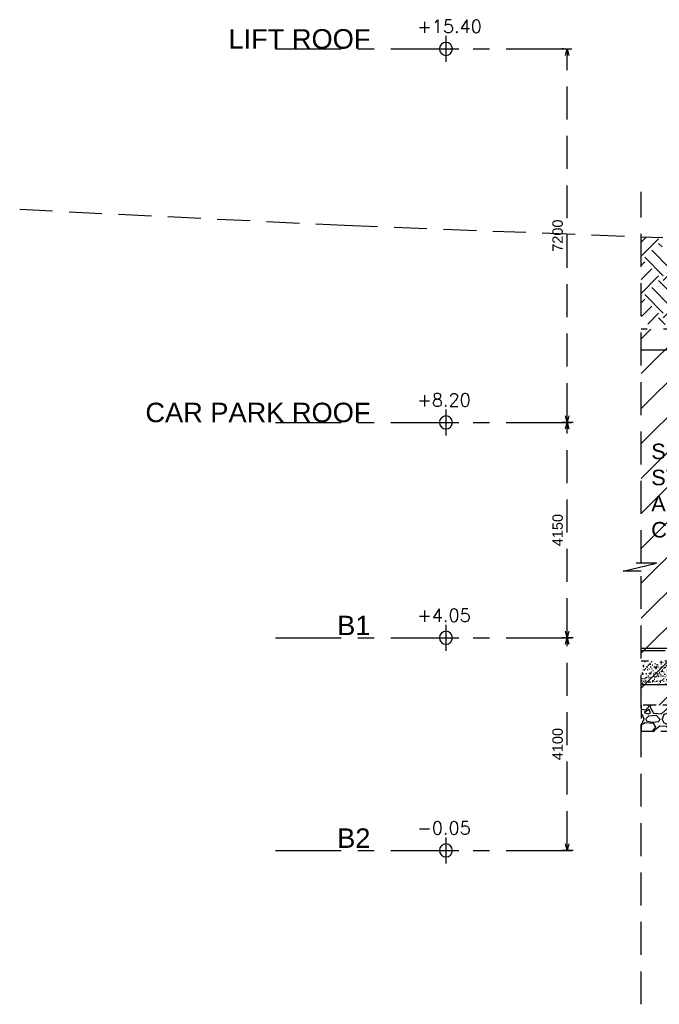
# Model space of a CAD drawing. Header units: millimetres. Extents: x 113048 to 489828, y -130780 to 23393.
# Tile 69 of 98: x 351963 to 364290, y -40203 to -21225. Entities that reach past the tile are written whole.
import ezdxf

# ---------------------------------------------------------------- set-up
doc = ezdxf.new("R2010")
doc.units = ezdxf.units.MM
doc.header["$LTSCALE"] = 100
doc.linetypes.add('Grid Line', pattern=[22.225, 12.7, -3.175, 3.175, -3.175])
doc.linetypes.add('Hidden', pattern=[9.525, 6.35, -3.175])
doc.layers.add('+C-160', color=160, linetype='Hidden')
doc.layers.add('LEVEL', color=7, linetype='Continuous')
doc.styles.add('romans', font='romans.shx')
doc.styles.add('Swis721tBT', font='swissl.ttf')
doc.styles.add('SWISS MD BT', font='swiss.ttf')
doc.dimstyles.new('INTDIM', dxfattribs={"dimtxt": 200, "dimasz": 125, "dimexe": 100, "dimexo": 150, "dimgap": 80, "dimtad": 1, "dimdec": 0, "dimzin": 9, "dimdsep": 46, "dimtxsty": 'Swis721tBT', "dimblk": 'OPEN30', "dimcen": -125, "dimclrd": 256, "dimclre": 256, "dimclrt": 2, "dimaunit": 1, "dimadec": 1, "dimazin": 0, "dimtfac": 0.444444, "dimtdec": 0, "dimtix": 1, "dimtmove": 2, "dimatfit": 3, "dimldrblk": 'OPEN30', "dimfxl": 0, "dimtolj": 1, "dimlwd": -1, "dimlwe": -1, "dimarcsym": 0})

# ---------------------------------------------------------------- blocks, each defined once
blk = doc.blocks.new('SECTION A-A_OLD')
at = {"layer": '+C-160'}
h = blk.add_hatch(dxfattribs=at)
h.set_pattern_fill('EARTH', color=256, scale=80, angle=3.6498)
h.set_pattern_definition([(45, (1165641233.8, 63726110.43), (3e-09, 718.42048969), [508, -508]), (45, (1165641099.1, 63726245.13), (3e-09, 718.42048969), [508, -508]), (45, (1165640964.4, 63726379.84), (3e-09, 718.42048969), [508, -508]), (135, (1165640964.4, 63726469.64), (-718.42048969, 3e-09), [508, -508]), (135, (1165641099.1, 63726604.34), (-718.42048969, 3e-09), [508, -508]), (135, (1165641233.8, 63726739.05), (-718.42048969, 3e-09), [508, -508])])
h.paths.add_polyline_path([(135790, -28510), (135790, -27911), (135790, -27498), (135790, -26173), (135297, -26173), (135277, -26445), (134747, -26419), (134538, -26058), (126180, -25657), (125951, -25847), (125421, -25821), (125440, -25425), (125025, -25417), (125025, -27088), (129900, -27088), (129900, -28437), (130875, -28449), (130875, -27788), (134275, -27788), (134267, -28491)])
at = {"layer": '+C-160', "linetype": 'Continuous'}
h = blk.add_hatch(dxfattribs=at)
h.set_pattern_fill('ANSI31', color=256, scale=150)
h.paths.add_polyline_path([(125025, -27188), (129900, -27188), (129900, -34938), (129425, -34938), (129425, -34438), (125025, -34438)])
at = {"layer": '+C-160'}
h = blk.add_hatch(dxfattribs=at)
h.set_pattern_fill('AR-SAND', color=256, scale=2, angle=179.6498)
h.set_pattern_definition([(78.5, (21325.49, -33387.98), (-66.63191, 71.77354), [0, -77.216, 0, -86.36, 0, -82.55]), (48.5, (21325.5, -33387.98), (-26.20401, 167.18172), [0, -41.656, 0, -69.596, 0, -26.67]), (8.5, (21278.34, -33428.975), (119.20533, 104.00447), [0, -25.4, 0, -91.44, 0, -119.38]), (358.5, (21278.34, -33428.98), (86.00171, 133.837), [0, -12.7, 0, -59.944, 0, -68.58])])
h.paths.add_polyline_path([(128975, -34038), (125025, -34038), (125025, -33588), (128975, -33588)])
h = blk.add_hatch(dxfattribs=at)
h.set_pattern_fill('GRAVEL', color=256, scale=25, angle=-180)
h.set_pattern_definition([(48.012788, (115739.553, 390741.46), (5080.0000004, 5714.9999997), [85.4304, -8457.6209]), (4.969741, (115796.703, 390804.958), (-7619.999997, -635.0000362), [146.6012, -14513.5122]), (312.510447, (115942.753, 390817.658), (-6350.0000027, 6984.9999975), [103.3704, -10233.6807]), (87.273689, (116190.403, 390976.408), (-635.0000012, -12700), [133.5011, -13216.6094]), (112.833654, (116196.753, 391109.758), (3175.0000003, -7619.9999999), [130.9084, -12959.9519]), (177.273689, (116145.953, 391230.408), (12700, -635.0000012), [133.5011, -13216.6094]), (217.6942405, (116012.603, 391236.758), (8254.9999996, 6350.0000005), [176.5484, -17478.2788]), (252.2553284, (115872.903, 391128.808), (-4445.0000011, -13969.9999997), [166.6799, -16501.31415]), (301.429566, (115822.103, 390970.058), (5080.0000008, -8254.9999995), [133.95325, -13261.3864]), (355.236358, (115891.953, 390855.76), (-6985, 635.000001), [152.9283, -7493.4842]), (42.397438, (116044.353, 390843.058), (7619.9999997, 6985.0000003), [197.7695, -19579.1931]), (318.814075, (115561.753, 390982.76), (4445, -3810), [67.5011, -6682.6415]), (351.469234, (115612.553, 390938.308), (-8255.0000002, 1269.9999985), [128.4205, -12713.65975]), (45, (115739.55, 390919.26), (-5e-09, 635), [89.8023, -808.2233]), (23.19859, (115784, 390843.06), (-3175, -1270), [48.3603, -4787.6556]), (111.80141, (115828.45, 390862.11), (635, -1905), [68.3914, -3351.18825]), (210.963757, (115803.05, 390925.61), (-1905, -1270), [111.0799, -3591.5745]), (341.56505, (115707.8, 390868.46), (-1270, 635), [80.3218, -1927.7245]), (196.38954, (116196.753, 390862.108), (-6350, -1905), [112.522, -11139.7067]), (250.346176, (116088.803, 390830.358), (2540, 6985), [94.3997, -9345.5539]), (113.19859, (115707.8, 390741.46), (1270, -3175), [96.72, -4739.2959]), (163.61046, (115669.703, 390830.358), (6350, -1904.9999995), [112.522, -11139.7067]), (159.443955, (116196.75, 391255.81), (3175, -1270), [108.5088, -5316.9336]), (114.775141, (116095.153, 391293.91), (3175.000004, -6984.9999983), [90.918, -9000.8983]), (246.80141, (115701.45, 391376.46), (-1270, -3175), [96.72, -4739.2959]), (197.354025, (115663.353, 391287.558), (8254.9999998, 2540.0000006), [106.4457, -10538.094]), (249.443955, (116012.6, 391376.46), (1270, 3175), [54.2544, -5371.188]), (281.309932, (115739.55, 391376.46), (635, -2540), [32.37865, -3205.4987]), (345.963757, (115745.9, 391344.71), (-1905, 635), [130.9084, -2487.26365]), (6.009006, (115872.903, 391312.958), (-6350, -635.0000004), [121.31675, -12010.3412]), (123.690068, (115803.05, 390982.76), (635, -1270), [91.581, -2197.9441]), (173.1572266, (115752.253, 391058.958), (-10795.0000001, 1269.9999994), [159.8892, -15829.0023]), (240.945396, (115593.503, 391078.01), (2540, 4445), [65.3771, -6472.3481]), (270, (115561.75, 391020.86), (635, -635), [38.1, -596.9]), (300.256437, (115885.603, 391293.91), (-2539.9999997, 4445), [88.2167, -8733.4852]), (228.012788, (115930.053, 391217.71), (-5080.0000004, -5714.9999997), [170.8607, -8372.19055]), (180, (115815.75, 391090.7), (-635, -635), [165.1, -469.9]), (145.304847, (115650.653, 391090.708), (-6350.0000024, 4444.9999965), [100.4024, -9939.8292]), (74.054604, (115568.1, 391147.86), (635, 2540), [92.4573, -4530.4125]), (27.6459754, (115593.503, 391236.758), (12065.0000004, 6349.9999992), [150.5363, -14903.1161]), (355.426079, (115726.853, 391306.608), (8255, -635), [159.2574, -15766.4616])])
h.paths.add_polyline_path([(125025, -34938), (129125, -34938), (129125, -34438), (125025, -34438)])
for p, q in [((125025, -31702, 0), (125025, -24541, 0)), ((113048, -24879), (119310, -25188)), ((119310, -25188), (125440, -25425)), ((129900, -27188, 0), (125025, -27188, 0)), ((125025, -27588, 0), (128675, -27588, 0)), ((124678, -31852, 0), (125328, -31702, 0)), ((125025, -31852, 0), (124678, -31852, 0)), ((125328, -31702, 0), (124928, -31702, 0)), ((125025, -40203, 0), (125025, -31852, 0)), ((125025, -33338, 0), (129300, -33338, 0)), ((129300, -33388, 0), (125025, -33388, 0)), ((129300, -33388, 0), (125025, -33388, 0))]:
    blk.add_line(p, q, dxfattribs=at)
at = {"layer": '+C-160', "elevation": 0}
for points in [[(128975, -33588), (125025, -33588)], [(125025, -34038), (128975, -34038), (128975, -33588)]]:
    blk.add_lwpolyline(points, dxfattribs=at)
at = {"layer": '+C-160', "linetype": 'Hidden', "ltscale": 0.4, "elevation": 0}
blk.add_lwpolyline([(125025, -34938), (129125, -34938), (129125, -34438), (125025, -34438)], close=True, dxfattribs=at)
blk = doc.blocks.new('_Open30')
at = {"color": 0, "linetype": 'ByBlock', "lineweight": -2}
for p, q in [((-1, 0.27), (0, 0)), ((0, 0), (-1, -0.27)), ((0, 0), (-1, 0))]:
    blk.add_line(p, q, dxfattribs=at)
blk = doc.blocks.new('*D180')
at = {"layer": '+C-160'}
for p, q in [((123717, -33138), (123498, -33138)), ((123598, -37113), (123598, -33263)), ((123717, -37238), (123498, -37238))]:
    blk.add_line(p, q, dxfattribs=at)
at = {"layer": 'Defpoints', "color": 0}
for p in [(123598, -33138), (123867, -33138), (123867, -37238)]:
    blk.add_point(p, dxfattribs=at)
at = {"layer": '+C-160', "xscale": 125, "yscale": 125, "zscale": 125}
for p, rotation in [((123598, -33138), 90), ((123598, -37238), 270)]:
    blk.add_blockref('_Open30', p, dxfattribs=dict(at, rotation=rotation))
at = {"layer": '+C-160', "insert": (123415, -35188), "char_height": 200, "attachment_point": 5, "rotation": 90, "style": 'Swis721tBT'}
blk.add_mtext('\\A1;4100', dxfattribs=at)
blk = doc.blocks.new('*D181')
at = {"layer": '+C-160'}
for p, q in [((123717, -28988), (123498, -28988)), ((123598, -33013), (123598, -29113)), ((123717, -33138), (123498, -33138))]:
    blk.add_line(p, q, dxfattribs=at)
at = {"layer": 'Defpoints', "color": 0}
for p in [(123598, -28988), (123867, -28988), (123867, -33138)]:
    blk.add_point(p, dxfattribs=at)
at = {"layer": '+C-160', "xscale": 125, "yscale": 125, "zscale": 125}
for p, rotation in [((123598, -28988), 90), ((123598, -33138), 270)]:
    blk.add_blockref('_Open30', p, dxfattribs=dict(at, rotation=rotation))
at = {"layer": '+C-160', "insert": (123415, -31063), "char_height": 200, "attachment_point": 5, "rotation": 90, "style": 'Swis721tBT'}
blk.add_mtext('\\A1;4150', dxfattribs=at)
blk = doc.blocks.new('ELEX')
at = {"layer": 'LEVEL'}
for p, q in [((0, 0.5), (0, -0.5)), ((0.5, 0), (-0.5, 0))]:
    blk.add_line(p, q, dxfattribs=at)
blk.add_circle((0, 0), 0.25, dxfattribs=at)
at = {"layer": 'LEVEL', "style": 'romans'}
blk.add_attdef('ELEX', (0.257, 0.354), '', height=0.5, dxfattribs=at)
blk = doc.blocks.new('*D182')
at = {"layer": '+C-160'}
for p, q in [((123529, -21788), (123498, -21788)), ((123598, -28863), (123598, -21913)), ((123717, -28988), (123498, -28988))]:
    blk.add_line(p, q, dxfattribs=at)
at = {"layer": 'Defpoints', "color": 0}
for p in [(123598, -21788), (123679, -21788, 0), (123867, -28988)]:
    blk.add_point(p, dxfattribs=at)
at = {"layer": '+C-160', "xscale": 125, "yscale": 125, "zscale": 125}
for p, rotation in [((123598, -21788), 90), ((123598, -28988), 270)]:
    blk.add_blockref('_Open30', p, dxfattribs=dict(at, rotation=rotation))
at = {"layer": '+C-160', "insert": (123415, -25388), "char_height": 200, "attachment_point": 5, "rotation": 90, "style": 'Swis721tBT'}
blk.add_mtext('\\A1;7200', dxfattribs=at)
blk = doc.blocks.new('SECTION A-A_TEXT_OLD')
at = {"layer": '+C-160', "linetype": 'Grid Line'}
for p, q in [((117975.7, -21788, 0.1), (123867.4, -21788, 0.1)), ((117975.7, -28988), (123867.4, -28988)), ((117975.7, -33138), (123867.4, -33138)), ((117975.7, -37238), (123867.4, -37238))]:
    blk.add_line(p, q, dxfattribs=at)
at = {"layer": '+C-160'}
ref = blk.add_blockref('ELEX', (121262.8, -21788, 0.1), dxfattribs=dict(at, xscale=-499.9999999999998, yscale=499.9999999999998, zscale=499.9999999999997, rotation=359.9999999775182))
ref.add_attrib('ELEX', '+15.40', (120711.3, -21479.2, 0.1), dxfattribs={"height": 250, "rotation": 360, "style": 'romans'})
ref = blk.add_blockref('ELEX', (121262.8, -28988), dxfattribs=dict(at, xscale=-499.9999999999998, yscale=499.9999999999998, zscale=499.9999999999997, rotation=359.9999999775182))
ref.add_attrib('ELEX', '+8.20', (120711.3, -28679.2), dxfattribs={"height": 250, "rotation": 360, "style": 'romans'})
ref = blk.add_blockref('ELEX', (121262.8, -33138), dxfattribs=dict(at, xscale=-499.9999999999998, yscale=499.9999999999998, zscale=499.9999999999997, rotation=359.9999999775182))
ref.add_attrib('ELEX', '+4.05', (120711.3, -32829.2), dxfattribs={"height": 250, "rotation": 360, "style": 'romans'})
ref = blk.add_blockref('ELEX', (121262.8, -37238), dxfattribs=dict(at, xscale=-499.9999999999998, yscale=499.9999999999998, zscale=499.9999999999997, rotation=359.9999999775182))
ref.add_attrib('ELEX', '-0.05', (120711.3, -36929.2), dxfattribs={"height": 250, "rotation": 360, "style": 'romans'})
at = {"layer": '+C-160', "char_height": 375, "attachment_point": 9, "rotation": 360, "style": 'SWISS MD BT'}
for s, insert in [('LIFT ROOF', (119807.1, -21788, 0.1)), ('CAR PARK ROOF', (119807.1, -28988)), ('B1', (119807.1, -33088)), ('B2', (119807.1, -37188))]:
    blk.add_mtext(s, dxfattribs=dict(at, insert=insert))
at = {"layer": '+C-160', "insert": (125218.8, -29395.7, -0.1), "char_height": 300, "width": 4081.64, "attachment_point": 1, "rotation": 0, "line_spacing_factor": 1.00667, "style": 'SWISS MD BT'}
blk.add_mtext('SEWAGE PUMPING STATION (TO BE APPROVED BY CEDD/DSD)', dxfattribs=at)
at = {"layer": '+C-160'}
for base, p1, p2, picture, middle in [((123597.7, -21788), (123867.4, -28988), (123679.1, -21788, 0.1), '*D182', (123414.9, -25388)), ((123597.7, -28988), (123867.4, -33138), (123867.4, -28988), '*D181', (123414.9, -31063)), ((123597.7, -33138), (123867.4, -37238), (123867.4, -33138), '*D180', (123414.9, -35188))]:
    dim = blk.add_linear_dim(base=base, p1=p1, p2=p2, angle=90, dimstyle='INTDIM', override={"dimclrt": 256}, dxfattribs=at)
    dim.commit()
    dim.dimension.update_dxf_attribs({"geometry": picture, "text_midpoint": middle})

msp = doc.modelspace()

# ---------------------------------------------------------------- block references
at = {"layer": '+C-160'}
msp.add_blockref('SECTION A-A_OLD', (238915.8, 0), dxfattribs=at)
at = {"layer": 'Defpoints'}
msp.add_blockref('SECTION A-A_TEXT_OLD', (238915.8, 0), dxfattribs=at)

doc.saveas('drawing.dxf')
